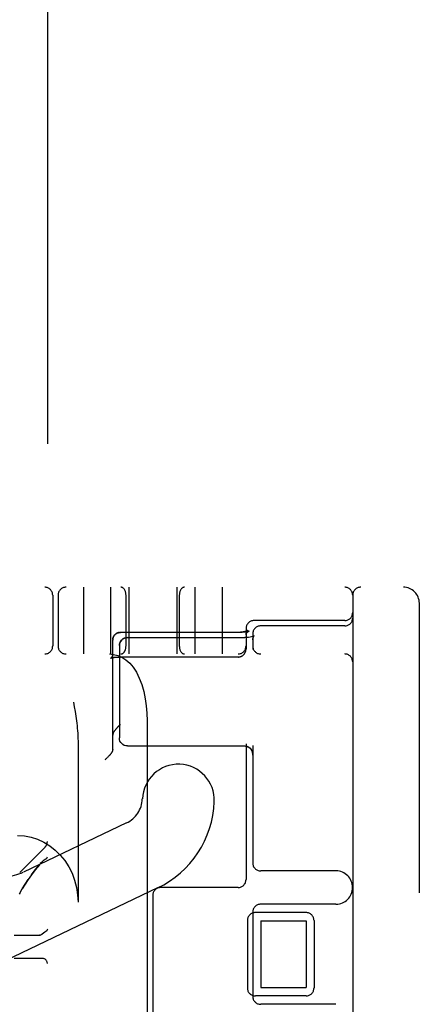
# Model space of a CAD drawing. Header units: inches. Extents: x 0 to 218, y 0 to 141.
# Tile 105 of 114: x 120.962 to 121.712, y 53.14 to 54.984. Entities that reach past the tile are written whole.
import ezdxf

# ---------------------------------------------------------------- set-up
doc = ezdxf.new("R2010")
doc.units = ezdxf.units.IN
doc.header["$LTSCALE"] = 11.987179
doc.header["$MEASUREMENT"] = 0
doc.linetypes.add('HIDDEN', pattern=[0.2, 0.1, -0.1])
doc.layers.add('DEFAULT_2', color=8, linetype='HIDDEN')

msp = doc.modelspace()

# ---------------------------------------------------------------- linework, layer by layer
at = {"layer": 'DEFAULT_2', "color": 8, "linetype": 'HIDDEN'}
for p, q in [((121.0144, 55.3885), (121.0144, 49.888)), ((119.3669, 53.9213), (121.6819, 53.9213)), ((121.0819, 53.9213), (121.0819, 53.7963)), ((121.1329, 53.9213), (121.1329, 53.7963)), ((121.1669, 53.9213), (121.1669, 53.7963)), ((121.2569, 53.9213), (121.2569, 53.7963)), ((121.2909, 53.9213), (121.2909, 53.7963)), ((121.3419, 53.9213), (121.3419, 53.7963)), ((121.0244, 53.9063), (121.0244, 53.8113)), ((121.0344, 53.9063), (121.0344, 53.8113)), ((121.1619, 53.8113), (121.1619, 53.9063)), ((121.2619, 53.8113), (121.2619, 53.9063)), ((121.5869, 53.9063), (121.5869, 50.9363)), ((121.7119, 50.9513), (121.7119, 53.8913)), ((121.5719, 53.8588), (121.4019, 53.8588)), ((121.3869, 53.8438), (121.3869, 53.8055)), ((121.3928, 53.8394), (121.3921, 53.8391)), ((121.5719, 53.8488), (121.4144, 53.8488)), ((121.137, 53.8238), (121.1369, 53.8234)), ((121.1369, 53.823), (121.1369, 53.8234)), ((121.1369, 53.6173), (121.1369, 53.8222)), ((121.137, 53.8242), (121.137, 53.8238)), ((121.1408, 53.8321), (121.1411, 53.8325)), ((121.1411, 53.8324), (121.1414, 53.8327)), ((121.1414, 53.8327), (121.1417, 53.833)), ((121.1483, 53.8364), (121.1479, 53.8363)), ((121.1487, 53.8365), (121.1483, 53.8364)), ((121.1486, 53.8365), (121.149, 53.8365)), ((121.149, 53.8365), (121.1494, 53.8366)), ((121.3727, 53.8367), (121.1514, 53.8367)), ((121.3757, 53.8367), (121.1514, 53.8367)), ((121.1644, 53.8269), (121.3844, 53.8269)), ((121.3881, 53.827), (121.3844, 53.8269)), ((121.3914, 53.8273), (121.3879, 53.827)), ((121.3945, 53.8278), (121.3913, 53.8273)), ((121.3973, 53.8285), (121.3945, 53.8278)), ((121.3995, 53.8292), (121.3973, 53.8285)), ((121.3994, 53.8338), (121.3994, 53.8044)), ((121.4011, 53.8298), (121.3995, 53.8292)), ((121.4009, 53.8286), (121.4017, 53.8298)), ((121.4021, 53.8303), (121.4011, 53.8298)), ((121.4024, 53.8305), (121.4021, 53.8303)), ((121.4023, 53.8304), (121.4024, 53.8305)), ((121.4024, 53.8304), (121.4024, 53.8305)), ((121.1494, 53.8119), (121.1494, 53.639)), ((121.3866, 53.8026), (121.3866, 53.803)), ((121.3867, 53.8034), (121.3868, 53.8038)), ((119.2419, 53.7963), (121.5719, 53.7963)), ((121.1331, 53.7883), (121.1331, 53.7883)), ((121.1369, 53.7956), (121.1368, 53.7952)), ((121.1496, 53.7906), (121.1501, 53.7906)), ((121.1505, 53.7906), (121.1514, 53.7906)), ((121.3719, 53.7906), (121.151, 53.7906)), ((121.0635, 53.7063), (121.0649, 53.6975)), ((121.2014, 53.6713), (121.2014, 53.1088)), ((121.0719, 53.6328), (121.0719, 53.3313)), ((121.1644, 53.624), (121.3844, 53.624)), ((121.3844, 53.624), (121.3861, 53.6239)), ((121.3869, 53.628), (121.3869, 53.3738)), ((121.3994, 53.6249), (121.3994, 53.405)), ((121.1233, 53.5987), (121.1224, 53.5978)), ((121.1242, 53.5996), (121.1233, 53.5987)), ((121.1251, 53.6004), (121.1242, 53.5996)), ((121.126, 53.6013), (121.1251, 53.6004)), ((121.1268, 53.6022), (121.126, 53.6013)), ((121.1277, 53.603), (121.1268, 53.6022)), ((121.1285, 53.6039), (121.1277, 53.603)), ((121.1292, 53.6047), (121.1285, 53.6039)), ((121.13, 53.6055), (121.1292, 53.6047)), ((121.1307, 53.6062), (121.13, 53.6055)), ((121.163, 53.4799), (120.9694, 53.3876)), ((120.9625, 53.387), (121.01, 53.4345)), ((120.9994, 53.4013), (121.0012, 53.4035)), ((121.005, 53.4074), (121.0068, 53.409)), ((121.01, 53.4112), (121.0084, 53.4102)), ((121.5556, 53.39), (121.4144, 53.39)), ((121.2211, 53.358), (120.8307, 53.1719)), ((121.3719, 53.3588), (121.2269, 53.3588)), ((120.9625, 53.3483), (120.9613, 53.3462)), ((121.2119, 53.3438), (121.2119, 53.1238)), ((121.5556, 53.3275), (121.4144, 53.3275)), ((121.3994, 53.3125), (121.3994, 53.155)), ((121.4994, 53.3119), (121.4044, 53.3119)), ((121.3894, 53.2969), (121.3894, 53.1707)), ((121.4144, 53.2963), (121.4144, 53.1713)), ((121.4144, 53.2963), (121.4994, 53.2963)), ((121.4994, 53.2963), (121.4994, 53.1713)), ((121.5144, 53.2969), (121.5144, 53.1707)), ((120.9519, 53.2696), (120.9994, 53.2696)), ((121.0007, 53.2697), (120.9994, 53.2696)), ((121.002, 53.27), (121.0033, 53.2706)), ((121.0032, 53.2706), (121.0044, 53.2713)), ((121.0044, 53.2713), (121.0033, 53.2706)), ((120.9519, 53.2262), (121.0044, 53.2262)), ((121.4994, 53.1557), (121.4044, 53.1557)), ((121.4144, 53.1713), (121.4994, 53.1713)), ((121.5556, 53.14), (121.4144, 53.14))]:
    msp.add_line(p, q, dxfattribs=at)
for points in [[(121.3901, 53.8402), (121.3901, 53.8402), (121.39, 53.8402), (121.39, 53.8401), (121.39, 53.8401), (121.3899, 53.8401), (121.3899, 53.8401), (121.3898, 53.84), (121.3898, 53.84), (121.3897, 53.8399), (121.3896, 53.8399), (121.3895, 53.8398), (121.3894, 53.8398), (121.3892, 53.8397), (121.3891, 53.8396), (121.3889, 53.8396), (121.3888, 53.8395), (121.3886, 53.8394), (121.3884, 53.8394), (121.3882, 53.8393), (121.388, 53.8392), (121.3878, 53.8391), (121.3876, 53.839), (121.3873, 53.8389), (121.3871, 53.8389), (121.3868, 53.8388), (121.3866, 53.8387), (121.3863, 53.8386), (121.386, 53.8385), (121.3857, 53.8384), (121.3854, 53.8383), (121.3851, 53.8382), (121.3847, 53.8382), (121.3844, 53.8381), (121.384, 53.838), (121.3837, 53.8379), (121.3833, 53.8378), (121.383, 53.8377), (121.3826, 53.8377), (121.3822, 53.8376), (121.3818, 53.8375), (121.3814, 53.8375), (121.381, 53.8374), (121.3806, 53.8373), (121.3802, 53.8373), (121.3798, 53.8372), (121.3794, 53.8371), (121.379, 53.8371), (121.3785, 53.837), (121.3781, 53.837), (121.3777, 53.837), (121.3772, 53.8369), (121.3768, 53.8369), (121.3763, 53.8369), (121.3759, 53.8368), (121.3754, 53.8368), (121.375, 53.8368), (121.3745, 53.8368), (121.3741, 53.8367), (121.3736, 53.8367), (121.3732, 53.8367), (121.3727, 53.8367)], [(121.3921, 53.8391), (121.392, 53.8391), (121.3919, 53.839), (121.3917, 53.839), (121.3916, 53.8389), (121.3914, 53.8389), (121.3913, 53.8388), (121.3911, 53.8388), (121.3909, 53.8387), (121.3907, 53.8386), (121.3904, 53.8386), (121.3902, 53.8385), (121.39, 53.8384), (121.3897, 53.8384), (121.3894, 53.8383), (121.3891, 53.8382), (121.3888, 53.8381), (121.3885, 53.8381), (121.3882, 53.838), (121.3878, 53.8379), (121.3874, 53.8378), (121.3871, 53.8378), (121.3867, 53.8377), (121.3863, 53.8376), (121.3859, 53.8376), (121.3855, 53.8375), (121.385, 53.8374), (121.3846, 53.8374), (121.3842, 53.8373), (121.3837, 53.8372), (121.3833, 53.8372), (121.3828, 53.8371), (121.3823, 53.8371), (121.3818, 53.837), (121.3813, 53.837), (121.3809, 53.8369), (121.3804, 53.8369), (121.3799, 53.8369), (121.3794, 53.8368), (121.3788, 53.8368), (121.3783, 53.8368), (121.3778, 53.8368), (121.3773, 53.8367), (121.3768, 53.8367), (121.3763, 53.8367), (121.3757, 53.8367)], [(121.3869, 53.8324), (121.3869, 53.8326), (121.3869, 53.833), (121.3869, 53.8334), (121.387, 53.8338), (121.387, 53.8341), (121.3871, 53.8345), (121.3871, 53.8349), (121.3872, 53.8352), (121.3873, 53.8355), (121.3874, 53.8359), (121.3875, 53.8362), (121.3876, 53.8365), (121.3877, 53.8368), (121.3878, 53.837), (121.388, 53.8373), (121.3881, 53.8375), (121.3882, 53.8378), (121.3883, 53.838), (121.3884, 53.8382), (121.3885, 53.8384), (121.3887, 53.8386), (121.3888, 53.8387), (121.3889, 53.8389), (121.389, 53.839), (121.3891, 53.8392), (121.3892, 53.8393), (121.3893, 53.8394), (121.3894, 53.8395), (121.3895, 53.8396), (121.3896, 53.8397), (121.3896, 53.8398), (121.3897, 53.8399), (121.3898, 53.8399), (121.3898, 53.84), (121.3899, 53.84), (121.3899, 53.8401), (121.39, 53.8401), (121.39, 53.8401), (121.39, 53.8402), (121.39, 53.8402), (121.3901, 53.8402)], [(121.3869, 53.8324), (121.3869, 53.8325), (121.3869, 53.8327), (121.3869, 53.8329), (121.3869, 53.8331), (121.387, 53.8332), (121.387, 53.8334), (121.387, 53.8336), (121.3871, 53.8338), (121.3871, 53.8339), (121.3872, 53.8341), (121.3873, 53.8343), (121.3873, 53.8345), (121.3874, 53.8346), (121.3875, 53.8348), (121.3876, 53.835), (121.3877, 53.8352), (121.3879, 53.8354), (121.388, 53.8356), (121.3881, 53.8358), (121.3883, 53.8359), (121.3884, 53.8361), (121.3886, 53.8363), (121.3887, 53.8365), (121.3889, 53.8367), (121.3891, 53.8369), (121.3893, 53.8371), (121.3895, 53.8372), (121.3897, 53.8374), (121.3899, 53.8376), (121.3901, 53.8378), (121.3903, 53.8379), (121.3905, 53.8381), (121.3908, 53.8383), (121.391, 53.8384), (121.3913, 53.8386), (121.3915, 53.8387), (121.3918, 53.8389), (121.392, 53.839), (121.3923, 53.8392), (121.3925, 53.8393), (121.3928, 53.8394)], [(121.1369, 53.823), (121.1369, 53.8226), (121.1369, 53.8222)], [(121.1408, 53.8321), (121.1405, 53.8318), (121.1403, 53.8315), (121.14, 53.8312), (121.1398, 53.8309), (121.1396, 53.8306), (121.1393, 53.8303), (121.1391, 53.8299), (121.1389, 53.8296), (121.1387, 53.8292), (121.1385, 53.8289), (121.1383, 53.8285), (121.1381, 53.8282), (121.138, 53.8278), (121.1378, 53.8274), (121.1377, 53.827), (121.1376, 53.8266), (121.1374, 53.8262), (121.1373, 53.8258), (121.1372, 53.8254), (121.1372, 53.825), (121.1371, 53.8246), (121.137, 53.8242)], [(121.1371, 53.8246), (121.1371, 53.8249), (121.1372, 53.8253), (121.1373, 53.8257), (121.1374, 53.8261), (121.1375, 53.8265), (121.1376, 53.8268), (121.1378, 53.8272), (121.1379, 53.8276), (121.1381, 53.8279), (121.1382, 53.8283), (121.1384, 53.8286), (121.1386, 53.829), (121.1387, 53.8293), (121.1389, 53.8297), (121.1392, 53.83), (121.1394, 53.8303), (121.1396, 53.8307), (121.1398, 53.831), (121.1401, 53.8313), (121.1403, 53.8316), (121.1406, 53.8319), (121.1408, 53.8322)], [(121.1416, 53.833), (121.142, 53.8333), (121.1423, 53.8335), (121.1426, 53.8338), (121.1429, 53.834), (121.1432, 53.8342), (121.1436, 53.8344), (121.1439, 53.8346), (121.1442, 53.8348), (121.1446, 53.835), (121.1449, 53.8352), (121.1453, 53.8354), (121.1456, 53.8355), (121.146, 53.8357), (121.1464, 53.8358), (121.1467, 53.836), (121.1471, 53.8361), (121.1475, 53.8362), (121.1479, 53.8363)], [(121.1479, 53.8363), (121.1476, 53.8362), (121.1472, 53.8361), (121.1469, 53.836), (121.1465, 53.8359), (121.1462, 53.8358), (121.1458, 53.8356), (121.1455, 53.8355), (121.1451, 53.8353), (121.1448, 53.8351), (121.1445, 53.835), (121.1441, 53.8348), (121.1438, 53.8346), (121.1435, 53.8344), (121.1432, 53.8342), (121.1429, 53.8339), (121.1425, 53.8337), (121.1422, 53.8335), (121.1419, 53.8332)], [(121.1494, 53.8366), (121.1498, 53.8366), (121.1502, 53.8367), (121.1506, 53.8367), (121.151, 53.8367), (121.1514, 53.8367)], [(121.1494, 53.8119), (121.1496, 53.8146), (121.1503, 53.8172), (121.1515, 53.8196), (121.1532, 53.8219), (121.1552, 53.8238), (121.1577, 53.8253), (121.1604, 53.8264), (121.1634, 53.8269), (121.1644, 53.8269)], [(121.1644, 53.8269), (121.1614, 53.8266), (121.1586, 53.8258), (121.156, 53.8244), (121.1538, 53.8225), (121.1519, 53.8202), (121.1505, 53.8176), (121.1497, 53.8148), (121.1494, 53.8119)], [(121.1514, 53.8367), (121.1512, 53.8367), (121.1508, 53.8367), (121.1505, 53.8367), (121.1501, 53.8367), (121.1497, 53.8366)], [(121.3994, 53.8229), (121.3995, 53.8244), (121.4001, 53.8268), (121.4009, 53.8286)], [(121.3994, 53.8229), (121.3995, 53.8245), (121.4001, 53.8269)], [(121.4017, 53.8298), (121.4023, 53.8304), (121.4024, 53.8304)], [(121.3719, 53.7906), (121.3721, 53.7906), (121.3725, 53.7906), (121.3729, 53.7907), (121.3733, 53.7907), (121.3737, 53.7907), (121.3741, 53.7908), (121.3745, 53.7909), (121.3749, 53.7909), (121.3753, 53.791), (121.3757, 53.7911), (121.3761, 53.7912), (121.3765, 53.7913), (121.3768, 53.7915), (121.3772, 53.7916), (121.3776, 53.7917), (121.3779, 53.7919), (121.3783, 53.7921), (121.3787, 53.7922), (121.379, 53.7924), (121.3794, 53.7926), (121.3797, 53.7928), (121.38, 53.793), (121.3804, 53.7933), (121.3807, 53.7935), (121.381, 53.7937), (121.3813, 53.794), (121.3816, 53.7942), (121.3819, 53.7945), (121.3822, 53.7947), (121.3825, 53.795), (121.3828, 53.7953), (121.3831, 53.7956), (121.3833, 53.7959), (121.3836, 53.7962), (121.3838, 53.7965), (121.3841, 53.7968), (121.3843, 53.7972), (121.3845, 53.7975), (121.3847, 53.7978), (121.3849, 53.7982), (121.3851, 53.7985), (121.3853, 53.7989), (121.3855, 53.7992), (121.3856, 53.7996), (121.3858, 53.7999), (121.3859, 53.8003), (121.3861, 53.8007), (121.3862, 53.8011), (121.3863, 53.8014), (121.3864, 53.8018), (121.3865, 53.8022), (121.3866, 53.8026), (121.3866, 53.803), (121.3867, 53.8034), (121.3868, 53.8038), (121.3868, 53.8042), (121.3868, 53.8045), (121.3869, 53.8049), (121.3869, 53.8053), (121.3869, 53.8055)], [(121.1308, 53.7963), (121.1386, 53.7956), (121.1465, 53.7936), (121.1543, 53.7902), (121.1618, 53.7854), (121.1688, 53.7791), (121.1754, 53.7713), (121.1815, 53.7619), (121.1868, 53.751), (121.1914, 53.7389), (121.1952, 53.7258), (121.1979, 53.7125), (121.1999, 53.699), (121.201, 53.6851), (121.2014, 53.6713)], [(121.1369, 53.7962), (121.1369, 53.796), (121.1369, 53.7956), (121.1368, 53.7952), (121.1368, 53.7949), (121.1367, 53.7945), (121.1367, 53.7941), (121.1366, 53.7938), (121.1365, 53.7934), (121.1364, 53.7931), (121.1363, 53.7927), (121.1362, 53.7924), (121.136, 53.7921), (121.1359, 53.7918), (121.1358, 53.7915), (121.1356, 53.7912), (121.1355, 53.791), (121.1353, 53.7907), (121.1352, 53.7905), (121.135, 53.7903), (121.1349, 53.7901), (121.1348, 53.7899), (121.1346, 53.7897), (121.1345, 53.7896), (121.1344, 53.7894), (121.1342, 53.7893), (121.1341, 53.7891), (121.134, 53.789), (121.1339, 53.7889), (121.1338, 53.7888), (121.1337, 53.7887), (121.1336, 53.7887), (121.1335, 53.7886), (121.1334, 53.7885), (121.1334, 53.7885), (121.1333, 53.7884), (121.1332, 53.7884), (121.1332, 53.7884), (121.1332, 53.7884), (121.1331, 53.7883), (121.1331, 53.7883), (121.1331, 53.7883), (121.1331, 53.7883)], [(121.1331, 53.7883), (121.1331, 53.7883), (121.1331, 53.7883), (121.1331, 53.7883), (121.1331, 53.7883), (121.1331, 53.7883), (121.1332, 53.7884), (121.1332, 53.7884), (121.1333, 53.7884), (121.1334, 53.7884), (121.1334, 53.7885), (121.1335, 53.7885), (121.1336, 53.7885), (121.1338, 53.7886), (121.1339, 53.7886), (121.134, 53.7887), (121.1342, 53.7887), (121.1343, 53.7888), (121.1345, 53.7888), (121.1347, 53.7889), (121.1349, 53.7889), (121.1351, 53.789), (121.1353, 53.7891), (121.1355, 53.7891), (121.1358, 53.7892), (121.136, 53.7892), (121.1363, 53.7893), (121.1366, 53.7894), (121.1369, 53.7894), (121.1372, 53.7895), (121.1375, 53.7895), (121.1378, 53.7896), (121.1381, 53.7896), (121.1385, 53.7897), (121.1388, 53.7898), (121.1392, 53.7898), (121.1395, 53.7899), (121.1399, 53.7899), (121.1403, 53.79), (121.1407, 53.79), (121.1411, 53.7901), (121.1415, 53.7901), (121.1419, 53.7902), (121.1423, 53.7902), (121.1427, 53.7902), (121.1432, 53.7903), (121.1436, 53.7903), (121.1441, 53.7904), (121.1445, 53.7904), (121.1449, 53.7904), (121.1454, 53.7904), (121.1459, 53.7905), (121.1463, 53.7905), (121.1468, 53.7905), (121.1472, 53.7905), (121.1477, 53.7906), (121.1482, 53.7906), (121.1487, 53.7906), (121.1491, 53.7906), (121.1496, 53.7906), (121.1501, 53.7906), (121.1505, 53.7906)], [(121.1441, 53.7904), (121.1445, 53.7904), (121.145, 53.7904)], [(121.0649, 53.6975), (121.0664, 53.6888), (121.0671, 53.6844), (121.0677, 53.6799), (121.0684, 53.6755), (121.069, 53.671), (121.0696, 53.6665), (121.0701, 53.6619), (121.0706, 53.6572), (121.071, 53.6525), (121.0714, 53.6477), (121.0716, 53.6429), (121.0718, 53.6379), (121.0719, 53.6328)], [(121.1381, 53.6486), (121.1383, 53.6489), (121.1384, 53.6491), (121.1386, 53.6494), (121.1387, 53.6496), (121.1389, 53.6499), (121.1391, 53.6502), (121.1393, 53.6504), (121.1395, 53.6507), (121.1397, 53.651), (121.1399, 53.6513), (121.1401, 53.6517), (121.1404, 53.652), (121.1406, 53.6523), (121.1409, 53.6527), (121.1411, 53.653), (121.1414, 53.6534), (121.1417, 53.6537), (121.142, 53.6541), (121.1423, 53.6545), (121.1426, 53.6549), (121.1429, 53.6553), (121.1432, 53.6557), (121.1436, 53.6561), (121.1439, 53.6565), (121.1443, 53.6569), (121.1446, 53.6573), (121.145, 53.6578), (121.1454, 53.6582), (121.1458, 53.6586), (121.1462, 53.6591), (121.1466, 53.6595), (121.147, 53.66), (121.1474, 53.6604), (121.1479, 53.6608), (121.1483, 53.6613), (121.1487, 53.6617), (121.1492, 53.6622), (121.1496, 53.6626), (121.15, 53.6631), (121.1505, 53.6635), (121.1509, 53.6639), (121.1514, 53.6643)], [(121.1381, 53.6486), (121.138, 53.6483), (121.1378, 53.6481), (121.1377, 53.6478), (121.1376, 53.6475), (121.1375, 53.6472), (121.1374, 53.6469), (121.1373, 53.6467), (121.1372, 53.6464), (121.1371, 53.6461), (121.1371, 53.6458), (121.137, 53.6455), (121.137, 53.6452), (121.1369, 53.6449), (121.1369, 53.6446), (121.1369, 53.6443), (121.1369, 53.644)], [(121.1644, 53.624), (121.1614, 53.6243), (121.1586, 53.6251), (121.156, 53.6265), (121.1538, 53.6284), (121.1519, 53.6307), (121.1505, 53.6332), (121.1497, 53.6361), (121.1494, 53.639)], [(121.1369, 53.6173), (121.1369, 53.6169), (121.1369, 53.6166), (121.1368, 53.6163), (121.1368, 53.6159), (121.1367, 53.6156), (121.1367, 53.6153), (121.1366, 53.615), (121.1365, 53.6146), (121.1364, 53.6143), (121.1363, 53.614), (121.1362, 53.6137), (121.1361, 53.6134), (121.1359, 53.6131), (121.1358, 53.6128), (121.1356, 53.6125), (121.1355, 53.6122), (121.1353, 53.6119), (121.1351, 53.6116), (121.1349, 53.6113), (121.1347, 53.611)], [(121.3861, 53.6239), (121.3882, 53.6235), (121.3905, 53.6226), (121.3926, 53.6213), (121.3946, 53.6196), (121.3964, 53.6174), (121.3978, 53.6147), (121.3988, 53.6115), (121.3993, 53.6077), (121.3994, 53.6064)], [(121.3882, 53.6235), (121.3903, 53.6227), (121.3924, 53.6215), (121.3944, 53.6198), (121.3962, 53.6177), (121.3976, 53.615), (121.3987, 53.6119), (121.3993, 53.6084), (121.3994, 53.6064)], [(121.1347, 53.611), (121.1345, 53.6108), (121.1343, 53.6105), (121.1341, 53.6103), (121.1339, 53.61), (121.1337, 53.6097), (121.1335, 53.6095), (121.1332, 53.6092), (121.133, 53.6089), (121.1327, 53.6086), (121.1325, 53.6083), (121.1322, 53.6079), (121.1319, 53.6076), (121.1316, 53.6073), (121.1313, 53.6069), (121.131, 53.6066), (121.1307, 53.6062)], [(120.9586, 53.4563), (120.9713, 53.4555), (120.9838, 53.4532), (120.996, 53.4493), (121.0077, 53.4439), (121.0189, 53.4371), (121.0292, 53.429), (121.0387, 53.4197), (121.0472, 53.4092), (121.0545, 53.3978), (121.0607, 53.3855), (121.0655, 53.3726), (121.0691, 53.3591), (121.0712, 53.3454), (121.0719, 53.3313)], [(121.01, 53.4112), (121.0118, 53.4124), (121.0132, 53.4137), (121.0141, 53.4151), (121.0144, 53.4166)], [(120.9994, 53.4013), (120.9918, 53.3919), (120.9849, 53.3827), (120.9784, 53.3737)], [(120.9848, 53.3827), (120.9918, 53.3918), (120.9994, 53.4013)], [(121.0084, 53.4102), (121.0067, 53.4089), (121.005, 53.4074), (121.0031, 53.4056), (121.0012, 53.4035)], [(120.9625, 53.3483), (120.9672, 53.3566), (120.9725, 53.365), (120.9784, 53.3737)], [(120.9784, 53.3738), (120.9725, 53.3651), (120.9672, 53.3566)], [(120.9994, 53.2696), (121.0007, 53.2697), (121.002, 53.27)], [(121.0144, 53.2809), (121.0141, 53.2793), (121.0131, 53.2778), (121.0116, 53.2764), (121.0095, 53.2749), (121.0071, 53.2732), (121.0044, 53.2713)]]:
    msp.add_lwpolyline(points, dxfattribs=at)
for centre, radius, start, end in [((121.0094, 53.9063), 0.015, 0, 90), ((121.0494, 53.9063), 0.015, 90, 180), ((121.5719, 53.9063), 0.015, 0, 90), ((121.6019, 53.9063), 0.015, 90, 180), ((121.6819, 53.8913), 0.03, 0, 90), ((121.4019, 53.8438), 0.015, 90, 180), ((121.5719, 53.8738), 0.015, 270, 360), ((121.5719, 53.8638), 0.015, 270, 360), ((121.4144, 53.8338), 0.015, 90, 180), ((121.0094, 53.8113), 0.015, 270, 360), ((121.0494, 53.8113), 0.015, 180, 270), ((121.3719, 53.8113), 0.015, 270, 360), ((121.4144, 53.8113), 0.015, 180, 270), ((121.5719, 53.7813), 0.015, 0, 90), ((121.26, 53.5222), 0.0675, 357.8274, 177.8274), ((121.1406, 53.5267), 0.0519, 295.49, 357.8274), ((121.1406, 53.5267), 0.1869, 295.49, 357.8274), ((120.9349, 53.4598), 0.08, 195.288, 295.4899), ((120.9994, 53.4452), 0.015, 315, 360), ((121.4144, 53.405), 0.015, 180, 270), ((121.5556, 53.3588), 0.0312, 270, 90), ((121.2269, 53.3438), 0.015, 90, 180), ((121.3719, 53.3738), 0.015, 270, 360), ((121.4144, 53.3125), 0.015, 90, 180), ((121.4044, 53.2969), 0.015, 90, 180), ((121.4994, 53.2969), 0.015, 0, 90), ((121.0044, 53.2162), 0.01, 0, 90), ((121.4044, 53.1707), 0.015, 180, 270), ((121.4144, 53.155), 0.015, 180, 270), ((121.4994, 53.1707), 0.015, 270, 360)]:
    msp.add_arc(centre, radius, start, end, dxfattribs=at)
for centre, start_param, end_param in [((121.1522, 53.9063), -1.570796, 0), ((121.2715, 53.9063), 0, 1.570796), ((121.1522, 53.8113), -3.141593, -1.570796), ((121.2715, 53.8113), -4.712389, -3.141593)]:
    msp.add_ellipse(centre, major_axis=(0, 0.015), ratio=0.644444, start_param=start_param, end_param=end_param, dxfattribs=at)

doc.saveas('drawing.dxf')
